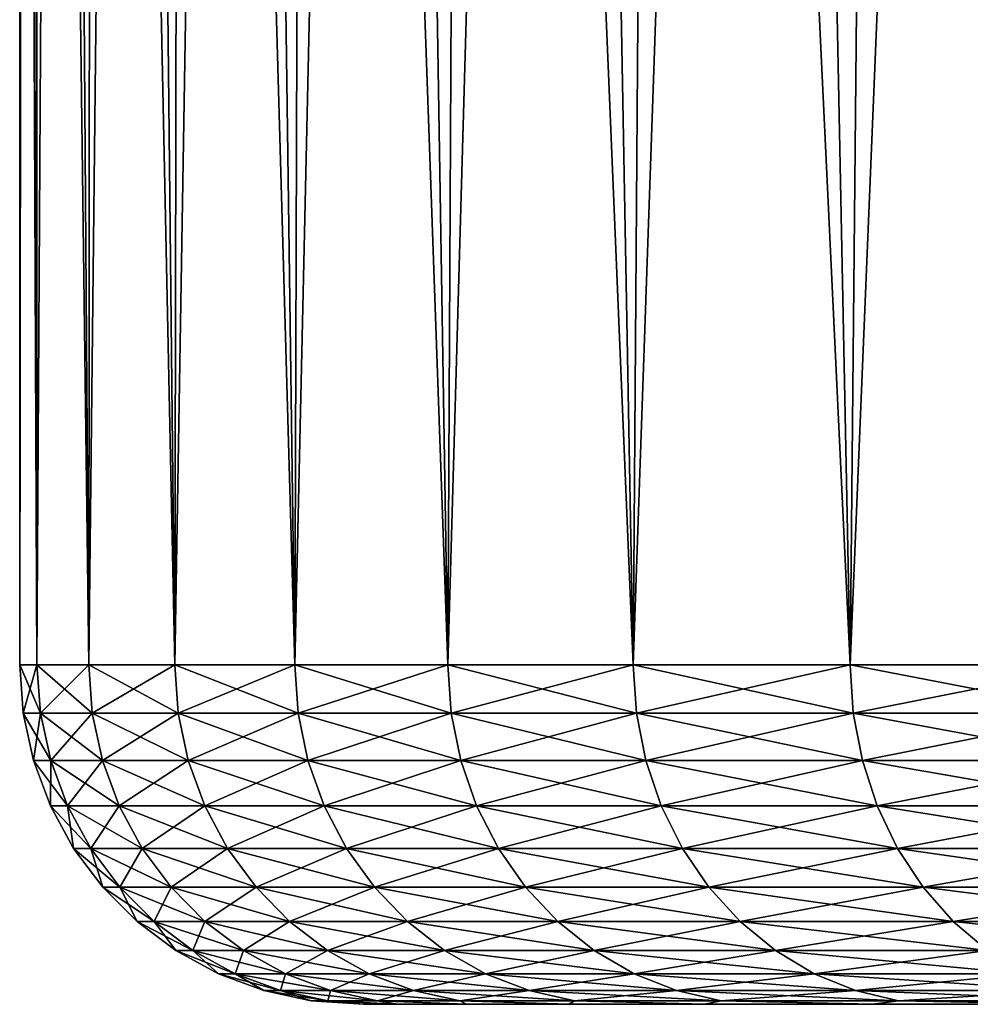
# Model space of a CAD drawing. Header units: metres. Extents: x -105 to 105, y -68 to 103.
# Tile 45 of 256: x -105 to -100.8, y 84.09 to 88.43. Entities that reach past the tile are written whole.
import ezdxf

# ---------------------------------------------------------------- set-up
doc = ezdxf.new("R2010")
doc.units = ezdxf.units.M
doc.layers.add('solid_FIT-BATH-150_SW0001', color=7, linetype='CONTINUOUS')

msp = doc.modelspace()

# ---------------------------------------------------------------- linework, layer by layer
at = {"layer": 'solid_FIT-BATH-150_SW0001'}
for points in [[(-105, 85.585892, -0.703682), (-104.999939, 103.085892, -0.703485), (-104.979965, 103.085892, -1.799397)], [(-104.923576, 85.585892, 1.436486), (-104.999939, 103.085892, -0.703485), (-105, 85.585892, -0.703682)], [(-105, 85.585892, -0.703682), (-104.979965, 103.085892, -1.799397), (-104.923553, 85.585892, -2.843849)], [(-104.923576, 85.585892, 1.436486), (-104.979965, 103.085892, 0.392429), (-104.999939, 103.085892, -0.703485)], [(-104.923576, 85.585892, 1.436486), (-104.919983, 103.085892, 1.485601), (-104.979965, 103.085892, 0.392429)], [(-104.923553, 85.585892, -2.843849), (-104.979965, 103.085892, -1.799397), (-104.919991, 103.085892, -2.892565)], [(-104.694672, 85.585892, 3.565748), (-104.919983, 103.085892, 1.485601), (-104.923576, 85.585892, 1.436486)], [(-104.923553, 85.585892, -2.843849), (-104.919991, 103.085892, -2.892565), (-104.819969, 103.085892, -3.98454)], [(-104.923553, 85.585892, -2.843849), (-104.819969, 103.085892, -3.98454), (-104.694618, 85.585892, -4.973109)], [(-104.694672, 85.585892, 3.565748), (-104.819962, 103.085892, 2.577585), (-104.919983, 103.085892, 1.485601)], [(-104.694618, 85.585892, -4.973109), (-104.819969, 103.085892, -3.98454), (-104.680298, 103.085892, -5.071554)], [(-104.694672, 85.585892, 3.565748), (-104.68029, 103.085892, 3.664605), (-104.819962, 103.085892, 2.577585)], [(-104.314453, 85.585892, 5.673256), (-104.68029, 103.085892, 3.664605), (-104.694672, 85.585892, 3.565748)], [(-104.694618, 85.585892, -4.973109), (-104.680298, 103.085892, -5.071554), (-104.500999, 103.085892, -6.152109)], [(-104.694618, 85.585892, -4.973109), (-104.500999, 103.085892, -6.152109), (-104.314369, 85.585892, -7.080612)], [(-104.314453, 85.585892, 5.673256), (-104.500992, 103.085892, 4.745159), (-104.68029, 103.085892, 3.664605)], [(-104.314369, 85.585892, -7.080612), (-104.500999, 103.085892, -6.152109), (-104.282082, 103.085892, -7.226949)], [(-104.314453, 85.585892, 5.673256), (-104.282074, 103.085892, 5.819994), (-104.500992, 103.085892, 4.745159)], [(-103.784851, 85.585892, 7.74827), (-104.282074, 103.085892, 5.819994), (-104.314453, 85.585892, 5.673256)], [(-104.314369, 85.585892, -7.080612), (-104.282082, 103.085892, -7.226949), (-104.024452, 103.085892, -8.291713)], [(-104.314369, 85.585892, -7.080612), (-104.024452, 103.085892, -8.291713), (-103.784744, 85.585892, -9.15562)], [(-103.784851, 85.585892, 7.74827), (-104.024445, 103.085892, 6.884752), (-104.282074, 103.085892, 5.819994)], [(-103.784744, 85.585892, -9.15562), (-104.024452, 103.085892, -8.291713), (-103.727974, 103.085892, -9.346421)], [(-103.784851, 85.585892, 7.74827), (-103.727966, 103.085892, 7.939456), (-104.024445, 103.085892, 6.884752)], [(-103.108574, 85.585892, 9.780215), (-103.727966, 103.085892, 7.939456), (-103.784851, 85.585892, 7.74827)], [(-103.784744, 85.585892, -9.15562), (-103.727974, 103.085892, -9.346421), (-103.392975, 103.085892, -10.390422)], [(-103.784744, 85.585892, -9.15562), (-103.392975, 103.085892, -10.390422), (-103.108444, 85.585892, -11.187557)], [(-103.108574, 85.585892, 9.780215), (-103.392967, 103.085892, 8.983454), (-103.727966, 103.085892, 7.939456)], [(-103.108444, 85.585892, -11.187557), (-103.392975, 103.085892, -10.390422), (-103.020645, 103.085892, -11.419981)], [(-103.108574, 85.585892, 9.780215), (-103.02063, 103.085892, 10.013012), (-103.392967, 103.085892, 8.983454)], [(-102.289055, 85.585892, 11.758739), (-103.02063, 103.085892, 10.013012), (-103.108574, 85.585892, 9.780215)], [(-103.108444, 85.585892, -11.187557), (-103.020645, 103.085892, -11.419981), (-102.610458, 103.085892, -12.436297)], [(-103.108444, 85.585892, -11.187557), (-102.610458, 103.085892, -12.436297), (-102.288902, 85.585892, -13.16607)], [(-102.289055, 85.585892, 11.758739), (-102.610443, 103.085892, 11.02933), (-103.02063, 103.085892, 10.013012)], [(-102.288902, 85.585892, -13.16607), (-102.610458, 103.085892, -12.436297), (-102.163383, 103.085892, -13.437297)], [(-102.289055, 85.585892, 11.758739), (-102.163368, 103.085892, 12.030334), (-102.610443, 103.085892, 11.02933)], [(-101.330482, 85.585892, 13.673759), (-102.163368, 103.085892, 12.030334), (-102.289055, 85.585892, 11.758739)], [(-102.288902, 85.585892, -13.16607), (-102.163383, 103.085892, -13.437297), (-101.680603, 103.085892, -14.420033)], [(-102.288902, 85.585892, -13.16607), (-101.680603, 103.085892, -14.420033), (-101.330307, 85.585892, -15.081078)], [(-101.330482, 85.585892, 13.673759), (-101.68058, 103.085892, 13.013074), (-102.163368, 103.085892, 12.030334)], [(-101.330307, 85.585892, -15.081078), (-101.680603, 103.085892, -14.420033), (-101.161377, 103.085892, -15.386044)], [(-101.330482, 85.585892, 13.673759), (-101.161354, 103.085892, 13.979086), (-101.68058, 103.085892, 13.013074)], [(-100.23774, 85.585892, 15.515515), (-101.161354, 103.085892, 13.979086), (-101.330482, 85.585892, 13.673759)], [(-101.330307, 85.585892, -15.081078), (-101.161377, 103.085892, -15.386044), (-100.607498, 103.085892, -16.332163)], [(-101.330307, 85.585892, -15.081078), (-100.607498, 103.085892, -16.332163), (-100.237541, 85.585892, -16.922821)], [(-100.23774, 85.585892, 15.515515), (-100.607475, 103.085892, 14.925206), (-101.161354, 103.085892, 13.979086)], [(-105, 85.585892, -0.703682), (-104.908333, 85.372414, -2.842585), (-104.984734, 85.372414, -0.703498)], [(-104.923576, 85.585892, 1.436486), (-105, 85.585892, -0.703682), (-104.984734, 85.372414, -0.703498)], [(-105, 85.585892, -0.703682), (-104.923553, 85.585892, -2.843849), (-104.908333, 85.372414, -2.842585)], [(-104.923576, 85.585892, 1.436486), (-104.984734, 85.372414, -0.703498), (-104.908333, 85.372414, 1.435588)], [(-104.694672, 85.585892, 3.565748), (-104.923576, 85.585892, 1.436486), (-104.908333, 85.372414, 1.435588)], [(-104.923553, 85.585892, -2.843849), (-104.679527, 85.372414, -4.970771), (-104.908333, 85.372414, -2.842585)], [(-104.923553, 85.585892, -2.843849), (-104.694618, 85.585892, -4.973109), (-104.679527, 85.372414, -4.970771)], [(-104.694672, 85.585892, 3.565748), (-104.908333, 85.372414, 1.435588), (-104.679527, 85.372414, 3.563774)], [(-104.314453, 85.585892, 5.673256), (-104.694672, 85.585892, 3.565748), (-104.679527, 85.372414, 3.563774)], [(-104.694618, 85.585892, -4.973109), (-104.299484, 85.372414, -7.077212), (-104.679527, 85.372414, -4.970771)], [(-104.694618, 85.585892, -4.973109), (-104.314369, 85.585892, -7.080612), (-104.299484, 85.372414, -7.077212)], [(-104.314453, 85.585892, 5.673256), (-104.679527, 85.372414, 3.563774), (-104.299484, 85.372414, 5.670215)], [(-103.784851, 85.585892, 7.74827), (-104.314453, 85.585892, 5.673256), (-104.299484, 85.372414, 5.670215)], [(-104.314369, 85.585892, -7.080612), (-103.770142, 85.372414, -9.151174), (-104.299484, 85.372414, -7.077212)], [(-104.314369, 85.585892, -7.080612), (-103.784744, 85.585892, -9.15562), (-103.770142, 85.372414, -9.151174)], [(-103.784851, 85.585892, 7.74827), (-104.299484, 85.372414, 5.670215), (-103.770142, 85.372414, 7.744177)], [(-103.108574, 85.585892, 9.780215), (-103.784851, 85.585892, 7.74827), (-103.770142, 85.372414, 7.744177)], [(-103.784744, 85.585892, -9.15562), (-103.094185, 85.372414, -11.182088), (-103.770142, 85.372414, -9.151174)], [(-103.784744, 85.585892, -9.15562), (-103.108444, 85.585892, -11.187557), (-103.094185, 85.372414, -11.182088)], [(-103.108574, 85.585892, 9.780215), (-103.770142, 85.372414, 7.744177), (-103.094185, 85.372414, 9.775091)], [(-102.289055, 85.585892, 11.758739), (-103.108574, 85.585892, 9.780215), (-103.094185, 85.372414, 9.775091)], [(-103.108444, 85.585892, -11.187557), (-102.27507, 85.372414, -13.159606), (-103.094185, 85.372414, -11.182088)], [(-103.108444, 85.585892, -11.187557), (-102.288902, 85.585892, -13.16607), (-102.27507, 85.372414, -13.159606)], [(-102.289055, 85.585892, 11.758739), (-103.094185, 85.372414, 9.775091), (-102.27507, 85.372414, 11.752609)], [(-101.330482, 85.585892, 13.673759), (-102.289055, 85.585892, 11.758739), (-102.27507, 85.372414, 11.752609)], [(-102.288902, 85.585892, -13.16607), (-101.316971, 85.372414, -15.073651), (-102.27507, 85.372414, -13.159606)], [(-102.288902, 85.585892, -13.16607), (-101.330307, 85.585892, -15.081078), (-101.316971, 85.372414, -15.073651)], [(-101.330482, 85.585892, 13.673759), (-102.27507, 85.372414, 11.752609), (-101.316971, 85.372414, 13.666655)], [(-100.23774, 85.585892, 15.515515), (-101.330482, 85.585892, 13.673759), (-101.316971, 85.372414, 13.666655)], [(-101.330307, 85.585892, -15.081078), (-100.224762, 85.372414, -16.914469), (-101.316971, 85.372414, -15.073651)], [(-101.330307, 85.585892, -15.081078), (-100.237541, 85.585892, -16.922821), (-100.224762, 85.372414, -16.914469)], [(-100.23774, 85.585892, 15.515515), (-101.316971, 85.372414, 13.666655), (-100.224762, 85.372414, 15.507472)], [(-104.8629, 85.163086, 1.432338), (-104.908333, 85.372414, 1.435588), (-104.984734, 85.372414, -0.703498)], [(-104.939178, 85.163086, -0.703498), (-104.984734, 85.372414, -0.703498), (-104.908333, 85.372414, -2.842585)], [(-104.939178, 85.163086, -0.703498), (-104.8629, 85.163086, 1.432338), (-104.984734, 85.372414, -0.703498)], [(-104.8629, 85.163086, -2.839335), (-104.939178, 85.163086, -0.703498), (-104.908333, 85.372414, -2.842585)], [(-104.634445, 85.163086, 3.557291), (-104.679527, 85.372414, 3.563774), (-104.908333, 85.372414, 1.435588)], [(-104.8629, 85.163086, 1.432338), (-104.634445, 85.163086, 3.557291), (-104.908333, 85.372414, 1.435588)], [(-104.8629, 85.163086, -2.839335), (-104.908333, 85.372414, -2.842585), (-104.679527, 85.372414, -4.970771)], [(-104.634445, 85.163086, -4.964288), (-104.8629, 85.163086, -2.839335), (-104.679527, 85.372414, -4.970771)], [(-104.254974, 85.163086, 5.660532), (-104.299484, 85.372414, 5.670215), (-104.679527, 85.372414, 3.563774)], [(-104.634445, 85.163086, 3.557291), (-104.254974, 85.163086, 5.660532), (-104.679527, 85.372414, 3.563774)], [(-104.634445, 85.163086, -4.964288), (-104.679527, 85.372414, -4.970771), (-104.299484, 85.372414, -7.077212)], [(-104.254974, 85.163086, -7.067529), (-104.634445, 85.163086, -4.964288), (-104.299484, 85.372414, -7.077212)], [(-103.726433, 85.163086, 7.731343), (-103.770142, 85.372414, 7.744177), (-104.299484, 85.372414, 5.670215)], [(-104.254974, 85.163086, 5.660532), (-103.726433, 85.163086, 7.731343), (-104.299484, 85.372414, 5.670215)], [(-104.254974, 85.163086, -7.067529), (-104.299484, 85.372414, -7.077212), (-103.770142, 85.372414, -9.151174)], [(-103.726433, 85.163086, -9.13834), (-104.254974, 85.163086, -7.067529), (-103.770142, 85.372414, -9.151174)], [(-103.051506, 85.163086, 9.759172), (-103.094185, 85.372414, 9.775091), (-103.770142, 85.372414, 7.744177)], [(-103.726433, 85.163086, 7.731343), (-103.051506, 85.163086, 9.759172), (-103.770142, 85.372414, 7.744177)], [(-103.726433, 85.163086, -9.13834), (-103.770142, 85.372414, -9.151174), (-103.094185, 85.372414, -11.182088)], [(-103.051506, 85.163086, -11.166169), (-103.726433, 85.163086, -9.13834), (-103.094185, 85.372414, -11.182088)], [(-102.233635, 85.163086, 11.733686), (-102.27507, 85.372414, 11.752609), (-103.094185, 85.372414, 9.775091)], [(-103.051506, 85.163086, 9.759172), (-102.233635, 85.163086, 11.733686), (-103.094185, 85.372414, 9.775091)], [(-103.051506, 85.163086, -11.166169), (-103.094185, 85.372414, -11.182088), (-102.27507, 85.372414, -13.159606)], [(-102.233635, 85.163086, -13.140683), (-103.051506, 85.163086, -11.166169), (-102.27507, 85.372414, -13.159606)], [(-101.276985, 85.163086, 13.644823), (-101.316971, 85.372414, 13.666655), (-102.27507, 85.372414, 11.752609)], [(-102.233635, 85.163086, 11.733686), (-101.276985, 85.163086, 13.644823), (-102.27507, 85.372414, 11.752609)], [(-102.233635, 85.163086, -13.140683), (-102.27507, 85.372414, -13.159606), (-101.316971, 85.372414, -15.073651)], [(-101.276985, 85.163086, -15.05182), (-102.233635, 85.163086, -13.140683), (-101.316971, 85.372414, -15.073651)], [(-100.18644, 85.163086, 15.482844), (-100.224762, 85.372414, 15.507472), (-101.316971, 85.372414, 13.666655)], [(-101.276985, 85.163086, 13.644823), (-100.18644, 85.163086, 15.482844), (-101.316971, 85.372414, 13.666655)], [(-101.276985, 85.163086, -15.05182), (-101.316971, 85.372414, -15.073651), (-100.224762, 85.372414, -16.914469)], [(-100.18644, 85.163086, -16.889841), (-101.276985, 85.163086, -15.05182), (-100.224762, 85.372414, -16.914469)], [(-104.788177, 84.962379, 1.426994), (-104.8629, 85.163086, 1.432338), (-104.939178, 85.163086, -0.703498)], [(-104.864273, 84.962379, -0.703498), (-104.939178, 85.163086, -0.703498), (-104.8629, 85.163086, -2.839335)], [(-104.864273, 84.962379, -0.703498), (-104.788177, 84.962379, 1.426994), (-104.939178, 85.163086, -0.703498)], [(-104.788177, 84.962379, -2.833991), (-104.864273, 84.962379, -0.703498), (-104.8629, 85.163086, -2.839335)], [(-104.560295, 84.962379, 3.54663), (-104.634445, 85.163086, 3.557291), (-104.8629, 85.163086, 1.432338)], [(-104.788177, 84.962379, 1.426994), (-104.560295, 84.962379, 3.54663), (-104.8629, 85.163086, 1.432338)], [(-104.788177, 84.962379, -2.833991), (-104.8629, 85.163086, -2.839335), (-104.634445, 85.163086, -4.964288)], [(-104.560295, 84.962379, -4.953627), (-104.788177, 84.962379, -2.833991), (-104.634445, 85.163086, -4.964288)], [(-104.181778, 84.962379, 5.644609), (-104.254974, 85.163086, 5.660532), (-104.634445, 85.163086, 3.557291)], [(-104.560295, 84.962379, 3.54663), (-104.181778, 84.962379, 5.644609), (-104.634445, 85.163086, 3.557291)], [(-104.560295, 84.962379, -4.953627), (-104.634445, 85.163086, -4.964288), (-104.254974, 85.163086, -7.067529)], [(-104.181778, 84.962379, -7.051606), (-104.560295, 84.962379, -4.953627), (-104.254974, 85.163086, -7.067529)], [(-103.654556, 84.962379, 7.710239), (-103.726433, 85.163086, 7.731343), (-104.254974, 85.163086, 5.660532)], [(-104.181778, 84.962379, 5.644609), (-103.654556, 84.962379, 7.710239), (-104.254974, 85.163086, 5.660532)], [(-104.181778, 84.962379, -7.051606), (-104.254974, 85.163086, -7.067529), (-103.726433, 85.163086, -9.13834)], [(-103.654556, 84.962379, -9.117235), (-104.181778, 84.962379, -7.051606), (-103.726433, 85.163086, -9.13834)], [(-102.981323, 84.962379, 9.732994), (-103.051506, 85.163086, 9.759172), (-103.726433, 85.163086, 7.731343)], [(-103.654556, 84.962379, 7.710239), (-102.981323, 84.962379, 9.732994), (-103.726433, 85.163086, 7.731343)], [(-103.654556, 84.962379, -9.117235), (-103.726433, 85.163086, -9.13834), (-103.051506, 85.163086, -11.166169)], [(-102.981323, 84.962379, -11.139991), (-103.654556, 84.962379, -9.117235), (-103.051506, 85.163086, -11.166169)], [(-102.165497, 84.962379, 11.702568), (-102.233635, 85.163086, 11.733686), (-103.051506, 85.163086, 9.759172)], [(-102.981323, 84.962379, 9.732994), (-102.165497, 84.962379, 11.702568), (-103.051506, 85.163086, 9.759172)], [(-102.981323, 84.962379, -11.139991), (-103.051506, 85.163086, -11.166169), (-102.233635, 85.163086, -13.140683)], [(-102.165497, 84.962379, -13.109565), (-102.981323, 84.962379, -11.139991), (-102.233635, 85.163086, -13.140683)], [(-101.211243, 84.962379, 13.608923), (-101.276985, 85.163086, 13.644823), (-102.233635, 85.163086, 11.733686)], [(-102.165497, 84.962379, 11.702568), (-101.211243, 84.962379, 13.608923), (-102.233635, 85.163086, 11.733686)], [(-102.165497, 84.962379, -13.109565), (-102.233635, 85.163086, -13.140683), (-101.276985, 85.163086, -15.05182)], [(-101.211243, 84.962379, -15.01592), (-102.165497, 84.962379, -13.109565), (-101.276985, 85.163086, -15.05182)], [(-100.123421, 84.962379, 15.442345), (-100.18644, 85.163086, 15.482844), (-101.276985, 85.163086, 13.644823)], [(-101.211243, 84.962379, 13.608923), (-100.123421, 84.962379, 15.442345), (-101.276985, 85.163086, 13.644823)], [(-101.211243, 84.962379, -15.01592), (-101.276985, 85.163086, -15.05182), (-100.18644, 85.163086, -16.889841)], [(-100.123421, 84.962379, -16.849342), (-101.211243, 84.962379, -15.01592), (-100.18644, 85.163086, -16.889841)], [(-104.685707, 84.774384, 1.419665), (-104.788177, 84.962379, 1.426994), (-104.864273, 84.962379, -0.703498)], [(-104.761536, 84.774384, -0.703498), (-104.864273, 84.962379, -0.703498), (-104.788177, 84.962379, -2.833991)], [(-104.761536, 84.774384, -0.703498), (-104.685707, 84.774384, 1.419665), (-104.864273, 84.962379, -0.703498)], [(-104.458603, 84.774384, 3.532009), (-104.560295, 84.962379, 3.54663), (-104.788177, 84.962379, 1.426994)], [(-104.685707, 84.774384, 1.419665), (-104.458603, 84.774384, 3.532009), (-104.788177, 84.962379, 1.426994)], [(-104.685707, 84.774384, -2.826662), (-104.788177, 84.962379, -2.833991), (-104.560295, 84.962379, -4.953627)], [(-104.685707, 84.774384, -2.826662), (-104.761536, 84.774384, -0.703498), (-104.788177, 84.962379, -2.833991)], [(-104.458603, 84.774384, -4.939006), (-104.685707, 84.774384, -2.826662), (-104.560295, 84.962379, -4.953627)], [(-104.08139, 84.774384, 5.62277), (-104.181778, 84.962379, 5.644609), (-104.560295, 84.962379, 3.54663)], [(-104.458603, 84.774384, 3.532009), (-104.08139, 84.774384, 5.62277), (-104.560295, 84.962379, 3.54663)], [(-104.458603, 84.774384, -4.939006), (-104.560295, 84.962379, -4.953627), (-104.181778, 84.962379, -7.051606)], [(-104.08139, 84.774384, -7.029767), (-104.458603, 84.774384, -4.939006), (-104.181778, 84.962379, -7.051606)], [(-103.555984, 84.774384, 7.681294), (-103.654556, 84.962379, 7.710239), (-104.181778, 84.962379, 5.644609)], [(-104.08139, 84.774384, 5.62277), (-103.555984, 84.774384, 7.681294), (-104.181778, 84.962379, 5.644609)], [(-104.08139, 84.774384, -7.029767), (-104.181778, 84.962379, -7.051606), (-103.654556, 84.962379, -9.117235)], [(-103.555984, 84.774384, -9.088291), (-104.08139, 84.774384, -7.029767), (-103.654556, 84.962379, -9.117235)], [(-102.885063, 84.774384, 9.697091), (-102.981323, 84.962379, 9.732994), (-103.654556, 84.962379, 7.710239)], [(-103.555984, 84.774384, 7.681294), (-102.885063, 84.774384, 9.697091), (-103.654556, 84.962379, 7.710239)], [(-103.555984, 84.774384, -9.088291), (-103.654556, 84.962379, -9.117235), (-102.981323, 84.962379, -11.139991)], [(-102.885063, 84.774384, -11.104088), (-103.555984, 84.774384, -9.088291), (-102.981323, 84.962379, -11.139991)], [(-102.072044, 84.774384, 11.659889), (-102.165497, 84.962379, 11.702568), (-102.981323, 84.962379, 9.732994)], [(-102.885063, 84.774384, 9.697091), (-102.072044, 84.774384, 11.659889), (-102.981323, 84.962379, 9.732994)], [(-102.885063, 84.774384, -11.104088), (-102.981323, 84.962379, -11.139991), (-102.165497, 84.962379, -13.109565)], [(-102.072044, 84.774384, -13.066886), (-102.885063, 84.774384, -11.104088), (-102.165497, 84.962379, -13.109565)], [(-101.121071, 84.774384, 13.559686), (-101.211243, 84.962379, 13.608923), (-102.165497, 84.962379, 11.702568)], [(-102.072044, 84.774384, 11.659889), (-101.121071, 84.774384, 13.559686), (-102.165497, 84.962379, 11.702568)], [(-102.072044, 84.774384, -13.066886), (-102.165497, 84.962379, -13.109565), (-101.211243, 84.962379, -15.01592)], [(-101.121071, 84.774384, -14.966682), (-102.072044, 84.774384, -13.066886), (-101.211243, 84.962379, -15.01592)], [(-100.036995, 84.774384, 15.386801), (-100.123421, 84.962379, 15.442345), (-101.211243, 84.962379, 13.608923)], [(-101.121071, 84.774384, 13.559686), (-100.036995, 84.774384, 15.386801), (-101.211243, 84.962379, 13.608923)], [(-101.121071, 84.774384, -14.966682), (-101.211243, 84.962379, -15.01592), (-100.123421, 84.962379, -16.849342)], [(-100.036995, 84.774384, -16.793798), (-101.121071, 84.774384, -14.966682), (-100.123421, 84.962379, -16.849342)], [(-104.557564, 84.602951, 1.4105), (-104.685707, 84.774384, 1.419665), (-104.761536, 84.774384, -0.703498)], [(-104.633064, 84.602951, -0.703498), (-104.761536, 84.774384, -0.703498), (-104.685707, 84.774384, -2.826662)], [(-104.633064, 84.602951, -0.703498), (-104.557564, 84.602951, 1.4105), (-104.761536, 84.774384, -0.703498)], [(-104.331444, 84.602951, 3.513726), (-104.458603, 84.774384, 3.532009), (-104.685707, 84.774384, 1.419665)], [(-104.557564, 84.602951, 1.4105), (-104.331444, 84.602951, 3.513726), (-104.685707, 84.774384, 1.419665)], [(-104.557564, 84.602951, -2.817497), (-104.685707, 84.774384, -2.826662), (-104.458603, 84.774384, -4.939006)], [(-104.557564, 84.602951, -2.817497), (-104.633064, 84.602951, -0.703498), (-104.685707, 84.774384, -2.826662)], [(-104.331444, 84.602951, -4.920723), (-104.557564, 84.602951, -2.817497), (-104.458603, 84.774384, -4.939006)], [(-103.955856, 84.602951, 5.595462), (-104.08139, 84.774384, 5.62277), (-104.458603, 84.774384, 3.532009)], [(-104.331444, 84.602951, 3.513726), (-103.955856, 84.602951, 5.595462), (-104.458603, 84.774384, 3.532009)], [(-104.331444, 84.602951, -4.920723), (-104.458603, 84.774384, -4.939006), (-104.08139, 84.774384, -7.029767)], [(-103.955856, 84.602951, -7.002459), (-104.331444, 84.602951, -4.920723), (-104.08139, 84.774384, -7.029767)], [(-103.432716, 84.602951, 7.6451), (-103.555984, 84.774384, 7.681294), (-104.08139, 84.774384, 5.62277)], [(-103.955856, 84.602951, 5.595462), (-103.432716, 84.602951, 7.6451), (-104.08139, 84.774384, 5.62277)], [(-103.955856, 84.602951, -7.002459), (-104.08139, 84.774384, -7.029767), (-103.555984, 84.774384, -9.088291)], [(-103.432716, 84.602951, -9.052097), (-103.955856, 84.602951, -7.002459), (-103.555984, 84.774384, -9.088291)], [(-102.764687, 84.602951, 9.652196), (-102.885063, 84.774384, 9.697091), (-103.555984, 84.774384, 7.681294)], [(-103.432716, 84.602951, 7.6451), (-102.764687, 84.602951, 9.652196), (-103.555984, 84.774384, 7.681294)], [(-103.432716, 84.602951, -9.052097), (-103.555984, 84.774384, -9.088291), (-102.885063, 84.774384, -11.104088)], [(-102.764687, 84.602951, -11.059193), (-103.432716, 84.602951, -9.052097), (-102.885063, 84.774384, -11.104088)], [(-101.955185, 84.602951, 11.606521), (-102.072044, 84.774384, 11.659889), (-102.885063, 84.774384, 9.697091)], [(-102.764687, 84.602951, 9.652196), (-101.955185, 84.602951, 11.606521), (-102.885063, 84.774384, 9.697091)], [(-102.764687, 84.602951, -11.059193), (-102.885063, 84.774384, -11.104088), (-102.072044, 84.774384, -13.066886)], [(-101.955185, 84.602951, -13.013517), (-102.764687, 84.602951, -11.059193), (-102.072044, 84.774384, -13.066886)], [(-101.008316, 84.602951, 13.498117), (-101.121071, 84.774384, 13.559686), (-102.072044, 84.774384, 11.659889)], [(-101.955185, 84.602951, 11.606521), (-101.008316, 84.602951, 13.498117), (-102.072044, 84.774384, 11.659889)], [(-101.955185, 84.602951, -13.013517), (-102.072044, 84.774384, -13.066886), (-101.121071, 84.774384, -14.966682)], [(-101.008316, 84.602951, -14.905114), (-101.955185, 84.602951, -13.013517), (-101.121071, 84.774384, -14.966682)], [(-99.928917, 84.602951, 15.317345), (-100.036995, 84.774384, 15.386801), (-101.121071, 84.774384, 13.559686)], [(-101.008316, 84.602951, 13.498117), (-99.928917, 84.602951, 15.317345), (-101.121071, 84.774384, 13.559686)], [(-101.008316, 84.602951, -14.905114), (-101.121071, 84.774384, -14.966682), (-100.036995, 84.774384, -16.793798)], [(-99.928917, 84.602951, -16.724342), (-101.008316, 84.602951, -14.905114), (-100.036995, 84.774384, -16.793798)], [(-104.406364, 84.451561, 1.399686), (-104.557564, 84.602951, 1.4105), (-104.633064, 84.602951, -0.703498)], [(-104.481483, 84.451561, -0.703498), (-104.633064, 84.602951, -0.703498), (-104.557564, 84.602951, -2.817497)], [(-104.481483, 84.451561, -0.703498), (-104.406364, 84.451561, 1.399686), (-104.633064, 84.602951, -0.703498)], [(-104.181404, 84.451561, 3.492154), (-104.331444, 84.602951, 3.513726), (-104.557564, 84.602951, 1.4105)], [(-104.406364, 84.451561, 1.399686), (-104.181404, 84.451561, 3.492154), (-104.557564, 84.602951, 1.4105)], [(-104.406364, 84.451561, -2.806683), (-104.557564, 84.602951, -2.817497), (-104.331444, 84.602951, -4.920723)], [(-104.406364, 84.451561, -2.806683), (-104.481483, 84.451561, -0.703498), (-104.557564, 84.602951, -2.817497)], [(-104.181404, 84.451561, -4.899151), (-104.406364, 84.451561, -2.806683), (-104.331444, 84.602951, -4.920723)], [(-103.807739, 84.451561, 5.563241), (-103.955856, 84.602951, 5.595462), (-104.331444, 84.602951, 3.513726)], [(-104.181404, 84.451561, 3.492154), (-103.807739, 84.451561, 5.563241), (-104.331444, 84.602951, 3.513726)], [(-104.181404, 84.451561, -4.899151), (-104.331444, 84.602951, -4.920723), (-103.955856, 84.602951, -7.002459)], [(-103.807739, 84.451561, -6.970238), (-104.181404, 84.451561, -4.899151), (-103.955856, 84.602951, -7.002459)], [(-103.287277, 84.451561, 7.602395), (-103.432716, 84.602951, 7.6451), (-103.955856, 84.602951, 5.595462)], [(-103.807739, 84.451561, 5.563241), (-103.287277, 84.451561, 7.602395), (-103.955856, 84.602951, 5.595462)], [(-103.807739, 84.451561, -6.970238), (-103.955856, 84.602951, -7.002459), (-103.432716, 84.602951, -9.052097)], [(-103.287277, 84.451561, -9.009392), (-103.807739, 84.451561, -6.970238), (-103.432716, 84.602951, -9.052097)], [(-102.622665, 84.451561, 9.599223), (-102.764687, 84.602951, 9.652196), (-103.432716, 84.602951, 7.6451)], [(-103.287277, 84.451561, 7.602395), (-102.622665, 84.451561, 9.599223), (-103.432716, 84.602951, 7.6451)], [(-103.287277, 84.451561, -9.009392), (-103.432716, 84.602951, -9.052097), (-102.764687, 84.602951, -11.059193)], [(-102.622665, 84.451561, -11.00622), (-103.287277, 84.451561, -9.009392), (-102.764687, 84.602951, -11.059193)], [(-101.817299, 84.451561, 11.543551), (-101.955185, 84.602951, 11.606521), (-102.764687, 84.602951, 9.652196)], [(-102.622665, 84.451561, 9.599223), (-101.817299, 84.451561, 11.543551), (-102.764687, 84.602951, 9.652196)], [(-102.622665, 84.451561, -11.00622), (-102.764687, 84.602951, -11.059193), (-101.955185, 84.602951, -13.013517)], [(-101.817299, 84.451561, -12.950548), (-102.622665, 84.451561, -11.00622), (-101.955185, 84.602951, -13.013517)], [(-100.875275, 84.451561, 13.425471), (-101.008316, 84.602951, 13.498117), (-101.955185, 84.602951, 11.606521)], [(-101.817299, 84.451561, 11.543551), (-100.875275, 84.451561, 13.425471), (-101.955185, 84.602951, 11.606521)], [(-101.817299, 84.451561, -12.950548), (-101.955185, 84.602951, -13.013517), (-101.008316, 84.602951, -14.905114)], [(-100.875275, 84.451561, -14.832468), (-101.817299, 84.451561, -12.950548), (-101.008316, 84.602951, -14.905114)], [(-99.801399, 84.451561, 15.235394), (-99.928917, 84.602951, 15.317345), (-101.008316, 84.602951, 13.498117)], [(-100.875275, 84.451561, 13.425471), (-99.801399, 84.451561, 15.235394), (-101.008316, 84.602951, 13.498117)], [(-100.875275, 84.451561, -14.832468), (-101.008316, 84.602951, -14.905114), (-99.928917, 84.602951, -16.724342)], [(-99.801399, 84.451561, -16.642391), (-100.875275, 84.451561, -14.832468), (-99.928917, 84.602951, -16.724342)], [(-104.235199, 84.323311, 1.387444), (-104.406364, 84.451561, 1.399686), (-104.481483, 84.451561, -0.703498)], [(-104.309883, 84.323311, -0.703498), (-104.481483, 84.451561, -0.703498), (-104.406364, 84.451561, -2.806683)], [(-104.309883, 84.323311, -0.703498), (-104.235199, 84.323311, 1.387444), (-104.481483, 84.451561, -0.703498)], [(-104.011551, 84.323311, 3.467732), (-104.181404, 84.451561, 3.492154), (-104.406364, 84.451561, 1.399686)], [(-104.235199, 84.323311, 1.387444), (-104.011551, 84.323311, 3.467732), (-104.406364, 84.451561, 1.399686)], [(-104.235199, 84.323311, -2.794441), (-104.406364, 84.451561, -2.806683), (-104.181404, 84.451561, -4.899151)], [(-104.235199, 84.323311, -2.794441), (-104.309883, 84.323311, -0.703498), (-104.406364, 84.451561, -2.806683)], [(-104.011551, 84.323311, -4.874729), (-104.235199, 84.323311, -2.794441), (-104.181404, 84.451561, -4.899151)], [(-103.64006, 84.323311, 5.526765), (-103.807739, 84.451561, 5.563241), (-104.181404, 84.451561, 3.492154)], [(-104.011551, 84.323311, 3.467732), (-103.64006, 84.323311, 5.526765), (-104.181404, 84.451561, 3.492154)], [(-104.011551, 84.323311, -4.874729), (-104.181404, 84.451561, -4.899151), (-103.807739, 84.451561, -6.970238)], [(-103.64006, 84.323311, -6.933762), (-104.011551, 84.323311, -4.874729), (-103.807739, 84.451561, -6.970238)], [(-103.122627, 84.323311, 7.554049), (-103.287277, 84.451561, 7.602395), (-103.807739, 84.451561, 5.563241)], [(-103.64006, 84.323311, 5.526765), (-103.122627, 84.323311, 7.554049), (-103.807739, 84.451561, 5.563241)], [(-103.64006, 84.323311, -6.933762), (-103.807739, 84.451561, -6.970238), (-103.287277, 84.451561, -9.009392)], [(-103.122627, 84.323311, -8.961045), (-103.64006, 84.323311, -6.933762), (-103.287277, 84.451561, -9.009392)], [(-102.461884, 84.323311, 9.539255), (-102.622665, 84.451561, 9.599223), (-103.287277, 84.451561, 7.602395)], [(-103.122627, 84.323311, 7.554049), (-102.461884, 84.323311, 9.539255), (-103.287277, 84.451561, 7.602395)], [(-103.122627, 84.323311, -8.961045), (-103.287277, 84.451561, -9.009392), (-102.622665, 84.451561, -11.00622)], [(-102.461884, 84.323311, -10.946252), (-103.122627, 84.323311, -8.961045), (-102.622665, 84.451561, -11.00622)], [(-101.661201, 84.323311, 11.472265), (-101.817299, 84.451561, 11.543551), (-102.622665, 84.451561, 9.599223)], [(-102.461884, 84.323311, 9.539255), (-101.661201, 84.323311, 11.472265), (-102.622665, 84.451561, 9.599223)], [(-102.461884, 84.323311, -10.946252), (-102.622665, 84.451561, -11.00622), (-101.817299, 84.451561, -12.950548)], [(-101.661201, 84.323311, -12.879262), (-102.461884, 84.323311, -10.946252), (-101.817299, 84.451561, -12.950548)], [(-100.724663, 84.323311, 13.343232), (-100.875275, 84.451561, 13.425471), (-101.817299, 84.451561, 11.543551)], [(-101.661201, 84.323311, 11.472265), (-100.724663, 84.323311, 13.343232), (-101.817299, 84.451561, 11.543551)], [(-101.661201, 84.323311, -12.879262), (-101.817299, 84.451561, -12.950548), (-100.875275, 84.451561, -14.832468)], [(-100.724663, 84.323311, -14.750229), (-101.661201, 84.323311, -12.879262), (-100.875275, 84.451561, -14.832468)], [(-99.657043, 84.323311, 15.142619), (-99.801399, 84.451561, 15.235394), (-100.875275, 84.451561, 13.425471)], [(-100.724663, 84.323311, 13.343232), (-99.657043, 84.323311, 15.142619), (-100.875275, 84.451561, 13.425471)], [(-100.724663, 84.323311, -14.750229), (-100.875275, 84.451561, -14.832468), (-99.801399, 84.451561, -16.642391)], [(-104.047562, 84.220818, 1.374024), (-104.235199, 84.323311, 1.387444), (-104.309883, 84.323311, -0.703498)], [(-104.121758, 84.220818, -0.703498), (-104.309883, 84.323311, -0.703498), (-104.235199, 84.323311, -2.794441)], [(-104.121758, 84.220818, -0.703498), (-104.047562, 84.220818, 1.374024), (-104.309883, 84.323311, -0.703498)], [(-103.82534, 84.220818, 3.44096), (-104.011551, 84.323311, 3.467732), (-104.235199, 84.323311, 1.387444)], [(-104.047562, 84.220818, 1.374024), (-103.82534, 84.220818, 3.44096), (-104.235199, 84.323311, 1.387444)], [(-104.047562, 84.220818, -2.781021), (-104.235199, 84.323311, -2.794441), (-104.011551, 84.323311, -4.874729)], [(-104.047562, 84.220818, -2.781021), (-104.121758, 84.220818, -0.703498), (-104.235199, 84.323311, -2.794441)], [(-103.82534, 84.220818, -4.847957), (-104.047562, 84.220818, -2.781021), (-104.011551, 84.323311, -4.874729)], [(-103.456238, 84.220818, 5.486777), (-103.64006, 84.323311, 5.526765), (-104.011551, 84.323311, 3.467732)], [(-103.82534, 84.220818, 3.44096), (-103.456238, 84.220818, 5.486777), (-104.011551, 84.323311, 3.467732)], [(-103.82534, 84.220818, -4.847957), (-104.011551, 84.323311, -4.874729), (-103.64006, 84.323311, -6.933762)], [(-103.456238, 84.220818, -6.893774), (-103.82534, 84.220818, -4.847957), (-103.64006, 84.323311, -6.933762)], [(-102.942123, 84.220818, 7.501049), (-103.122627, 84.323311, 7.554049), (-103.64006, 84.323311, 5.526765)], [(-103.456238, 84.220818, 5.486777), (-102.942123, 84.220818, 7.501049), (-103.64006, 84.323311, 5.526765)], [(-103.456238, 84.220818, -6.893774), (-103.64006, 84.323311, -6.933762), (-103.122627, 84.323311, -8.961045)], [(-102.942123, 84.220818, -8.908046), (-103.456238, 84.220818, -6.893774), (-103.122627, 84.323311, -8.961045)], [(-102.285622, 84.220818, 9.473513), (-102.461884, 84.323311, 9.539255), (-103.122627, 84.323311, 7.554049)], [(-102.942123, 84.220818, 7.501049), (-102.285622, 84.220818, 9.473513), (-103.122627, 84.323311, 7.554049)], [(-102.942123, 84.220818, -8.908046), (-103.122627, 84.323311, -8.961045), (-102.461884, 84.323311, -10.946252)], [(-102.285622, 84.220818, -10.880509), (-102.942123, 84.220818, -8.908046), (-102.461884, 84.323311, -10.946252)], [(-101.490082, 84.220818, 11.394117), (-101.661201, 84.323311, 11.472265), (-102.461884, 84.323311, 9.539255)], [(-102.285622, 84.220818, 9.473513), (-101.490082, 84.220818, 11.394117), (-102.461884, 84.323311, 9.539255)], [(-102.285622, 84.220818, -10.880509), (-102.461884, 84.323311, -10.946252), (-101.661201, 84.323311, -12.879262)], [(-101.490082, 84.220818, -12.801114), (-102.285622, 84.220818, -10.880509), (-101.661201, 84.323311, -12.879262)], [(-100.559555, 84.220818, 13.253075), (-100.724663, 84.323311, 13.343232), (-101.661201, 84.323311, 11.472265)], [(-101.490082, 84.220818, 11.394117), (-100.559555, 84.220818, 13.253075), (-101.661201, 84.323311, 11.472265)], [(-101.490082, 84.220818, -12.801114), (-101.661201, 84.323311, -12.879262), (-100.724663, 84.323311, -14.750229)], [(-100.559555, 84.220818, -14.660071), (-101.490082, 84.220818, -12.801114), (-100.724663, 84.323311, -14.750229)], [(-103.847267, 84.146164, 1.359699), (-104.047562, 84.220818, 1.374024), (-104.121758, 84.220818, -0.703498)], [(-103.920952, 84.146164, -0.703498), (-104.121758, 84.220818, -0.703498), (-104.047562, 84.220818, -2.781021)], [(-103.920952, 84.146164, -0.703498), (-103.847267, 84.146164, 1.359699), (-104.121758, 84.220818, -0.703498)], [(-103.626579, 84.146164, 3.412383), (-103.82534, 84.220818, 3.44096), (-104.047562, 84.220818, 1.374024)], [(-103.847267, 84.146164, 1.359699), (-103.626579, 84.146164, 3.412383), (-104.047562, 84.220818, 1.374024)], [(-103.847267, 84.146164, -2.766696), (-104.047562, 84.220818, -2.781021), (-103.82534, 84.220818, -4.847957)], [(-103.847267, 84.146164, -2.766696), (-103.920952, 84.146164, -0.703498), (-104.047562, 84.220818, -2.781021)], [(-103.626579, 84.146164, -4.819379), (-103.847267, 84.146164, -2.766696), (-103.82534, 84.220818, -4.847957)], [(-103.260017, 84.146164, 5.444093), (-103.456238, 84.220818, 5.486777), (-103.82534, 84.220818, 3.44096)], [(-103.626579, 84.146164, 3.412383), (-103.260017, 84.146164, 5.444093), (-103.82534, 84.220818, 3.44096)], [(-103.626579, 84.146164, -4.819379), (-103.82534, 84.220818, -4.847957), (-103.456238, 84.220818, -6.893774)], [(-103.260017, 84.146164, -6.851089), (-103.626579, 84.146164, -4.819379), (-103.456238, 84.220818, -6.893774)], [(-102.749451, 84.146164, 7.444476), (-102.942123, 84.220818, 7.501049), (-103.456238, 84.220818, 5.486777)], [(-103.260017, 84.146164, 5.444093), (-102.749451, 84.146164, 7.444476), (-103.456238, 84.220818, 5.486777)], [(-103.260017, 84.146164, -6.851089), (-103.456238, 84.220818, -6.893774), (-102.942123, 84.220818, -8.908046)], [(-102.749451, 84.146164, -8.851473), (-103.260017, 84.146164, -6.851089), (-102.942123, 84.220818, -8.908046)], [(-102.097481, 84.146164, 9.403339), (-102.285622, 84.220818, 9.473513), (-102.942123, 84.220818, 7.501049)], [(-102.749451, 84.146164, 7.444476), (-102.097481, 84.146164, 9.403339), (-102.942123, 84.220818, 7.501049)], [(-102.749451, 84.146164, -8.851473), (-102.942123, 84.220818, -8.908046), (-102.285622, 84.220818, -10.880509)], [(-102.097481, 84.146164, -10.810336), (-102.749451, 84.146164, -8.851473), (-102.285622, 84.220818, -10.880509)], [(-101.307426, 84.146164, 11.3107), (-101.490082, 84.220818, 11.394117), (-102.285622, 84.220818, 9.473513)], [(-102.097481, 84.146164, 9.403339), (-101.307426, 84.146164, 11.3107), (-102.285622, 84.220818, 9.473513)], [(-102.097481, 84.146164, -10.810336), (-102.285622, 84.220818, -10.880509), (-101.490082, 84.220818, -12.801114)], [(-101.307426, 84.146164, -12.717697), (-102.097481, 84.146164, -10.810336), (-101.490082, 84.220818, -12.801114)], [(-100.383316, 84.146164, 13.156839), (-100.559555, 84.220818, 13.253075), (-101.490082, 84.220818, 11.394117)], [(-101.307426, 84.146164, 11.3107), (-100.383316, 84.146164, 13.156839), (-101.490082, 84.220818, 11.394117)], [(-101.307426, 84.146164, -12.717697), (-101.490082, 84.220818, -12.801114), (-100.559555, 84.220818, -14.660071)], [(-100.383316, 84.146164, -14.563836), (-101.307426, 84.146164, -12.717697), (-100.559555, 84.220818, -14.660071)], [(-103.638412, 84.100883, 1.344761), (-103.847267, 84.146164, 1.359699), (-103.920952, 84.146164, -0.703498)], [(-103.711563, 84.100883, -0.703498), (-103.920952, 84.146164, -0.703498), (-103.847267, 84.146164, -2.766696)], [(-103.711563, 84.100883, -0.703498), (-103.638412, 84.100883, 1.344761), (-103.920952, 84.146164, -0.703498)], [(-103.419319, 84.100883, 3.382583), (-103.626579, 84.146164, 3.412383), (-103.847267, 84.146164, 1.359699)], [(-103.638412, 84.100883, 1.344761), (-103.419319, 84.100883, 3.382583), (-103.847267, 84.146164, 1.359699)], [(-103.638412, 84.100883, -2.751758), (-103.847267, 84.146164, -2.766696), (-103.626579, 84.146164, -4.819379)], [(-103.638412, 84.100883, -2.751758), (-103.711563, 84.100883, -0.703498), (-103.847267, 84.146164, -2.766696)], [(-103.419319, 84.100883, -4.78958), (-103.638412, 84.100883, -2.751758), (-103.626579, 84.146164, -4.819379)], [(-103.055412, 84.100883, 5.399583), (-103.260017, 84.146164, 5.444093), (-103.626579, 84.146164, 3.412383)], [(-103.419319, 84.100883, 3.382583), (-103.055412, 84.100883, 5.399583), (-103.626579, 84.146164, 3.412383)], [(-103.419319, 84.100883, -4.78958), (-103.626579, 84.146164, -4.819379), (-103.260017, 84.146164, -6.851089)], [(-103.055412, 84.100883, -6.80658), (-103.419319, 84.100883, -4.78958), (-103.260017, 84.146164, -6.851089)], [(-102.548546, 84.100883, 7.385484), (-102.749451, 84.146164, 7.444476), (-103.260017, 84.146164, 5.444093)], [(-103.055412, 84.100883, 5.399583), (-102.548546, 84.100883, 7.385484), (-103.260017, 84.146164, 5.444093)], [(-103.055412, 84.100883, -6.80658), (-103.260017, 84.146164, -6.851089), (-102.749451, 84.146164, -8.851473)], [(-102.548546, 84.100883, -8.79248), (-103.055412, 84.100883, -6.80658), (-102.749451, 84.146164, -8.851473)], [(-101.901291, 84.100883, 9.330165), (-102.097481, 84.146164, 9.403339), (-102.749451, 84.146164, 7.444476)], [(-102.548546, 84.100883, 7.385484), (-101.901291, 84.100883, 9.330165), (-102.749451, 84.146164, 7.444476)], [(-102.548546, 84.100883, -8.79248), (-102.749451, 84.146164, -8.851473), (-102.097481, 84.146164, -10.810336)], [(-101.901291, 84.100883, -10.737162), (-102.548546, 84.100883, -8.79248), (-102.097481, 84.146164, -10.810336)], [(-101.116959, 84.100883, 11.223717), (-101.307426, 84.146164, 11.3107), (-102.097481, 84.146164, 9.403339)], [(-101.901291, 84.100883, 9.330165), (-101.116959, 84.100883, 11.223717), (-102.097481, 84.146164, 9.403339)], [(-101.901291, 84.100883, -10.737162), (-102.097481, 84.146164, -10.810336), (-101.307426, 84.146164, -12.717697)], [(-101.116959, 84.100883, -12.630713), (-101.901291, 84.100883, -10.737162), (-101.307426, 84.146164, -12.717697)], [(-100.199539, 84.100883, 13.05649), (-100.383316, 84.146164, 13.156839), (-101.307426, 84.146164, 11.3107)], [(-101.116959, 84.100883, 11.223717), (-100.199539, 84.100883, 13.05649), (-101.307426, 84.146164, 11.3107)], [(-101.116959, 84.100883, -12.630713), (-101.307426, 84.146164, -12.717697), (-100.383316, 84.146164, -14.563836)], [(-100.199539, 84.100883, -14.463487), (-101.116959, 84.100883, -12.630713), (-100.383316, 84.146164, -14.563836)], [(-103.481041, 84.085892, 0.335338), (-103.638412, 84.100883, 1.344761), (-103.711563, 84.100883, -0.703498)], [(-103.480858, 84.085892, -1.747418), (-103.711563, 84.100883, -0.703498), (-103.638412, 84.100883, -2.751758)], [(-103.480858, 84.085892, -1.747418), (-103.481041, 84.085892, 0.335338), (-103.711563, 84.100883, -0.703498)], [(-103.329193, 84.085892, 2.411458), (-103.419319, 84.100883, 3.382583), (-103.638412, 84.100883, 1.344761)], [(-103.481041, 84.085892, 0.335338), (-103.329193, 84.085892, 2.411458), (-103.638412, 84.100883, 1.344761)], [(-103.328636, 84.085892, -3.823511), (-103.638412, 84.100883, -2.751758), (-103.419319, 84.100883, -4.78958)], [(-103.328636, 84.085892, -3.823511), (-103.480858, 84.085892, -1.747418), (-103.638412, 84.100883, -2.751758)], [(-103.480858, 84.085892, -1.747418), (-103.329193, 84.085892, 2.411458), (-103.481041, 84.085892, 0.335338)], [(-103.328636, 84.085892, -3.823511), (-103.329193, 84.085892, 2.411458), (-103.480858, 84.085892, -1.747418)], [(-103.026344, 84.085892, 4.470594), (-103.055412, 84.100883, 5.399583), (-103.419319, 84.100883, 3.382583)], [(-103.329193, 84.085892, 2.411458), (-103.026344, 84.085892, 4.470594), (-103.419319, 84.100883, 3.382583)], [(-103.025421, 84.085892, -5.882593), (-103.419319, 84.100883, -4.78958), (-103.055412, 84.100883, -6.80658)], [(-103.025421, 84.085892, -5.882593), (-103.328636, 84.085892, -3.823511), (-103.419319, 84.100883, -4.78958)], [(-103.328636, 84.085892, -3.823511), (-103.026344, 84.085892, 4.470594), (-103.329193, 84.085892, 2.411458)], [(-103.025421, 84.085892, -5.882593), (-103.026344, 84.085892, 4.470594), (-103.328636, 84.085892, -3.823511)], [(-102.57383, 84.085892, 6.503032), (-102.548546, 84.100883, 7.385484), (-103.055412, 84.100883, 5.399583)], [(-103.026344, 84.085892, 4.470594), (-102.57383, 84.085892, 6.503032), (-103.055412, 84.100883, 5.399583)], [(-102.57254, 84.085892, -7.91495), (-103.055412, 84.100883, -6.80658), (-102.548546, 84.100883, -8.79248)], [(-102.57254, 84.085892, -7.91495), (-103.025421, 84.085892, -5.882593), (-103.055412, 84.100883, -6.80658)], [(-103.025421, 84.085892, -5.882593), (-102.57383, 84.085892, 6.503032), (-103.026344, 84.085892, 4.470594)], [(-102.57254, 84.085892, -7.91495), (-102.57383, 84.085892, 6.503032), (-103.025421, 84.085892, -5.882593)], [(-102.57383, 84.085892, 6.503032), (-101.973953, 84.085892, 8.497229), (-102.548546, 84.100883, 7.385484)], [(-102.57254, 84.085892, -7.91495), (-101.973953, 84.085892, 8.497229), (-102.57383, 84.085892, 6.503032)], [(-101.972313, 84.085892, -9.909039), (-102.57254, 84.085892, -7.91495), (-102.548546, 84.100883, -8.79248)], [(-101.972313, 84.085892, -9.909039), (-101.973953, 84.085892, 8.497229), (-102.57254, 84.085892, -7.91495)], [(-101.973953, 84.085892, 8.497229), (-101.901291, 84.100883, 9.330165), (-102.548546, 84.100883, 7.385484)], [(-101.972313, 84.085892, -9.909039), (-102.548546, 84.100883, -8.79248), (-101.901291, 84.100883, -10.737162)], [(-101.973953, 84.085892, 8.497229), (-101.230515, 84.085892, 10.441277), (-101.901291, 84.100883, 9.330165)], [(-101.972313, 84.085892, -9.909039), (-101.230515, 84.085892, 10.441277), (-101.973953, 84.085892, 8.497229)], [(-101.228531, 84.085892, -11.852955), (-101.972313, 84.085892, -9.909039), (-101.901291, 84.100883, -10.737162)], [(-101.228531, 84.085892, -11.852955), (-101.230515, 84.085892, 10.441277), (-101.972313, 84.085892, -9.909039)], [(-101.230515, 84.085892, 10.441277), (-101.116959, 84.100883, 11.223717), (-101.901291, 84.100883, 9.330165)], [(-101.228531, 84.085892, -11.852955), (-101.901291, 84.100883, -10.737162), (-101.116959, 84.100883, -12.630713)], [(-101.230515, 84.085892, 10.441277), (-100.347176, 84.085892, 12.326057), (-101.116959, 84.100883, 11.223717)], [(-101.228531, 84.085892, -11.852955), (-100.347176, 84.085892, 12.326057), (-101.230515, 84.085892, 10.441277)], [(-100.344849, 84.085892, -13.737578), (-101.228531, 84.085892, -11.852955), (-101.116959, 84.100883, -12.630713)], [(-100.344849, 84.085892, -13.737578), (-100.347176, 84.085892, 12.326057), (-101.228531, 84.085892, -11.852955)], [(-100.347176, 84.085892, 12.326057), (-100.199539, 84.100883, 13.05649), (-101.116959, 84.100883, 11.223717)], [(-100.344849, 84.085892, -13.737578), (-101.116959, 84.100883, -12.630713), (-100.199539, 84.100883, -14.463487)]]:
    msp.add_3dface(points, dxfattribs=at)

doc.saveas('drawing.dxf')
